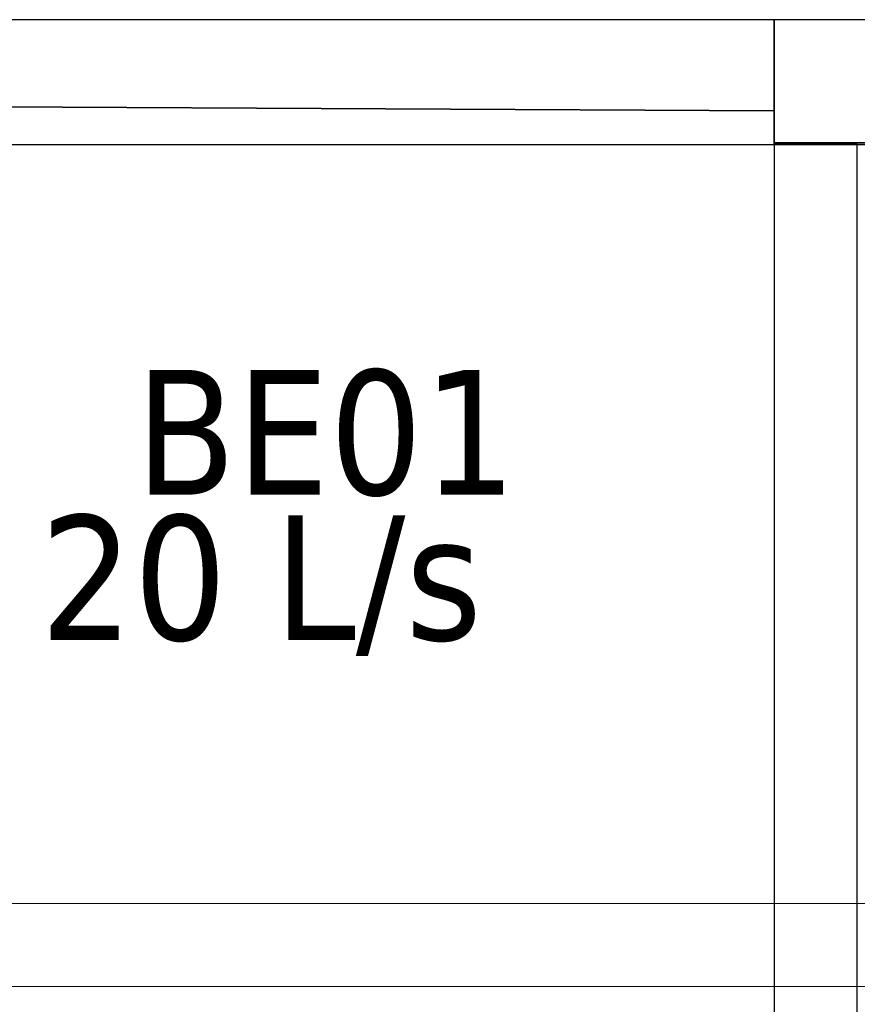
# Model space of a CAD drawing. Header units: metres. Extents: x 391.1 to 427.5, y 12.8 to 28.4.
# Tile 64 of 189: x 402.3 to 403.4, y 27 to 28.2. Entities that reach past the tile are written whole.
import ezdxf

# ---------------------------------------------------------------- set-up
doc = ezdxf.new("R2010")
doc.units = ezdxf.units.M
doc.layers.add('01_SUELOS', color=7, linetype='Continuous', lineweight=25, true_color=0x007f00)
for name, color, linetype, lineweight in [('A-WALL-____-MCUT', 7, 'Continuous', 25), ('A-WALL-____-OTLN', 7, 'Continuous', 25), ('M-HVAC-CDFF-IDEN', 7, 'Continuous', 30), ('M-HVAC-DUCT-OTLN', 7, 'Continuous', 18)]:
    doc.layers.add(name, color=color, linetype=linetype, lineweight=lineweight)
doc.styles.add('Tahoma_2', font='tahoma.ttf', dxfattribs={"height": 0.15})

# ---------------------------------------------------------------- blocks, each defined once
blk = doc.blocks.new('Family - Evans PA-152341-03_CLI_AIRE_P0A')
at = {"layer": 'A-WALL-____-MCUT', "color": 253, "true_color": 0xaaaaaa}
for p, q in [((4.4287, 0.1), (2.08, 0.1)), ((4.4287, 0), (4.4287, 0.1)), ((2.08, 0), (4.4287, 0))]:
    blk.add_line(p, q, dxfattribs=at)
at = {"layer": 'A-WALL-____-OTLN', "color": 253, "true_color": 0xaaaaaa}
for p, q in [((4.4287, 0.1), (0, 0.1)), ((4.4287, 0), (4.4287, 0.1)), ((0, 0), (4.4287, 0))]:
    blk.add_line(p, q, dxfattribs=at)
at = {"layer": 'A-WALL-____-OTLN', "color": 253, "lineweight": 18, "true_color": 0xaaaaaa}
blk.add_line((0, 0), (4.4287, 0), dxfattribs=at)
blk = doc.blocks.new('Family - LONDR55-XX_ZZ-ARQ-CAA-M3D-Londres55-152374-03_CLI_AIRE_P0A')
at = {"layer": '01_SUELOS', "color": 9, "true_color": 0xaad4aa}
for p, q in [((1.8984, 2.1931), (0, 2.2028)), ((0, 2.2028), (1.8984, 2.1931)), ((1.8984, 2.1544), (1.8984, 2.1931)), ((1.8984, 2.1931), (1.8984, 2.1544)), ((9.4683, 2.1544), (1.8984, 2.1544)), ((1.8984, 2.1544), (9.4683, 2.1544))]:
    blk.add_line(p, q, dxfattribs=at)
blk = doc.blocks.new('Family - Evans PA-152430-03_CLI_AIRE_P0A')
at = {"layer": 'A-WALL-____-MCUT', "color": 253, "true_color": 0xaaaaaa}
for p, q in [((2.5187, 0.15), (0, 0.15)), ((0, 0.15), (0, 0)), ((0, 0), (2.4187, 0))]:
    blk.add_line(p, q, dxfattribs=at)
at = {"layer": 'A-WALL-____-OTLN', "color": 253, "true_color": 0xaaaaaa}
for p, q in [((0, 0.15), (0, 0)), ((2.5187, 0.15), (0, 0.15)), ((0, 0), (2.5187, 0))]:
    blk.add_line(p, q, dxfattribs=at)
blk = doc.blocks.new('Family - Evans PA-152638-03_CLI_AIRE_P0A')
at = {"layer": 'A-WALL-____-MCUT', "color": 253, "true_color": 0xaaaaaa}
for p, q in [((1.7984, 0.15), (0, 0.15)), ((0, 0.15), (0, 0)), ((0, 0), (1.7984, 0))]:
    blk.add_line(p, q, dxfattribs=at)
at = {"layer": 'A-WALL-____-OTLN', "color": 253, "true_color": 0xaaaaaa}
for p, q in [((1.7984, 0.15), (0, 0.15)), ((0, 0.15), (0, 0)), ((0, 0), (1.7984, 0))]:
    blk.add_line(p, q, dxfattribs=at)
at = {"layer": 'A-WALL-____-OTLN', "color": 253, "lineweight": 18, "true_color": 0xaaaaaa}
blk.add_line((0, 0), (1.7984, 0), dxfattribs=at)
blk = doc.blocks.new('LONDR55-XX_ZZ-ARQ-CAA-M3D-Londres55_ifc-1-03_CLI_AIRE_P0A')
at = {"layer": '01_SUELOS', "color": 253, "lineweight": 18, "true_color": 0xaaaaaa}
blk.add_blockref('Family - LONDR55-XX_ZZ-ARQ-CAA-M3D-Londres55-152374-03_CLI_AIRE_P0A', (401.3587, 25.9257), dxfattribs=at)
at = {"layer": 'A-WALL-____-OTLN', "color": 253, "lineweight": 18, "true_color": 0xaaaaaa}
for name, p, rotation in [('Family - Evans PA-152638-03_CLI_AIRE_P0A', (403.2571, 28.2282), 180), ('Family - Evans PA-152341-03_CLI_AIRE_P0A', (403.3571, 23.6496), 90)]:
    blk.add_blockref(name, p, dxfattribs=dict(at, rotation=rotation))
blk.add_blockref('Family - Evans PA-152430-03_CLI_AIRE_P0A', (403.2571, 28.0782), dxfattribs=at)

msp = doc.modelspace()

# ---------------------------------------------------------------- linework, layer by layer
at = {"layer": 'M-HVAC-DUCT-OTLN', "color": 30, "true_color": 0xe67300}
for p, q in [((403.9383, 27.1657), (402.1183, 27.1657)), ((402.1183, 27.0657), (403.9383, 27.0657))]:
    msp.add_line(p, q, dxfattribs=at)

# ---------------------------------------------------------------- block references
at = {"lineweight": 5}
msp.add_blockref('LONDR55-XX_ZZ-ARQ-CAA-M3D-Londres55_ifc-1-03_CLI_AIRE_P0A', (0, 0), dxfattribs=at)

# ---------------------------------------------------------------- texts
at = {"layer": 'M-HVAC-CDFF-IDEN', "char_height": 0.15, "attachment_point": 1, "style": 'Tahoma_2'}
for s, insert, width in [('BE01', (402.4889, 27.8072), 0.545147), ('20 L/s', (402.3741, 27.6325), 0.661392)]:
    msp.add_mtext(s, dxfattribs=dict(at, insert=insert, width=width))

doc.saveas('drawing.dxf')
